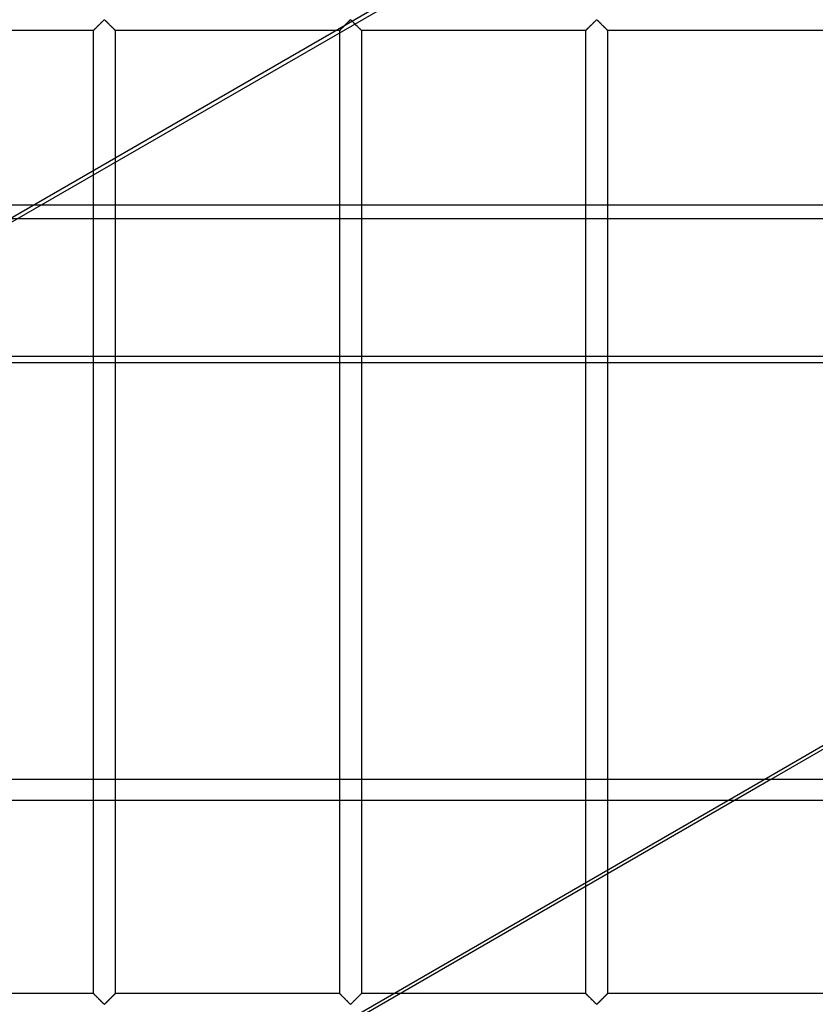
# Model space of a CAD drawing. Header units: millimetres. Extents: x -690 to 690, y -690 to 690.
# Tile 9 of 53: x -473 to -290, y -340 to -113. Entities that reach past the tile are written whole.
import ezdxf

# ---------------------------------------------------------------- set-up
doc = ezdxf.new("R2010")
doc.units = ezdxf.units.MM
doc.layers.add('MAIN-1', color=7, linetype='Continuous')
doc.layers.add('MAIN-2', color=7, linetype='Continuous')

msp = doc.modelspace()

# ---------------------------------------------------------------- linework, layer by layer
at = {"layer": 'MAIN-1'}
for p, q in [((-667.5, -155.95), (667.5, -155.95)), ((667.5, -192.36), (-667.5, -192.36)), ((-301.47, -288.22), (-135.43, -192.36)), ((-133.87, -192.36), (-299.9, -288.22)), ((667.5, -288.22), (-667.5, -288.22))]:
    msp.add_line(p, q, dxfattribs=at)
at = {"layer": 'MAIN-2'}
for p, q in [((-618.73, -243.06), (-165.49, 18.62)), ((-366.96, -96.79), (-532.48, -192.36)), ((-455.62, -115.62), (-455.56, -115.56)), ((-455.52, -115.52), (-455.57, -115.57)), ((-455.56, -115.56), (-455.49, -115.49)), ((-455.47, -115.47), (-455.52, -115.52)), ((-455.49, -115.49), (-455.42, -115.42)), ((-455.42, -115.42), (-455.47, -115.47)), ((-455.42, -115.42), (-455.34, -115.34)), ((-455.36, -115.37), (-455.42, -115.42)), ((-455.31, -115.31), (-455.36, -115.37)), ((-455.34, -115.34), (-455.26, -115.26)), ((-455.25, -115.25), (-455.31, -115.31)), ((-455.26, -115.26), (-455.18, -115.18)), ((-455.19, -115.19), (-455.25, -115.25)), ((-455.13, -115.13), (-455.19, -115.19)), ((-455.18, -115.18), (-455.09, -115.09)), ((-455.07, -115.07), (-455.13, -115.13)), ((-455.09, -115.09), (-455, -115)), ((-455, -115.01), (-455.07, -115.07)), ((-455, -115), (-454.91, -114.91)), ((-454.94, -114.94), (-455, -115.01)), ((-454.87, -114.88), (-454.94, -114.94)), ((-454.91, -114.91), (-454.82, -114.82)), ((-454.81, -114.81), (-454.87, -114.88)), ((-454.82, -114.82), (-454.72, -114.72)), ((-454.74, -114.74), (-454.81, -114.81)), ((-454.67, -114.67), (-454.74, -114.74)), ((-454.72, -114.72), (-454.63, -114.63)), ((-454.6, -114.61), (-454.67, -114.67)), ((-454.63, -114.63), (-454.53, -114.53)), ((-454.53, -114.54), (-454.6, -114.61)), ((-454.53, -114.53), (-454.43, -114.44)), ((-454.47, -114.47), (-454.53, -114.54)), ((-454.4, -114.4), (-454.47, -114.47)), ((-454.43, -114.44), (-454.34, -114.34)), ((-454.33, -114.33), (-454.4, -114.4)), ((-454.34, -114.34), (-454.24, -114.24)), ((-454.26, -114.26), (-454.33, -114.33)), ((-454.19, -114.19), (-454.26, -114.26)), ((-454.24, -114.24), (-454.15, -114.15)), ((-454.12, -114.13), (-454.19, -114.19)), ((-454.15, -114.15), (-454.05, -114.06)), ((-454.06, -114.06), (-454.12, -114.13)), ((-453.99, -114), (-454.06, -114.06)), ((-454.05, -114.06), (-453.96, -113.97)), ((-453.93, -113.93), (-453.99, -114)), ((-453.96, -113.97), (-453.87, -113.88)), ((-453.86, -113.87), (-453.93, -113.93)), ((-453.87, -113.88), (-453.78, -113.79)), ((-453.8, -113.81), (-453.86, -113.87)), ((-453.74, -113.75), (-453.8, -113.81)), ((-453.78, -113.79), (-453.7, -113.71)), ((-453.68, -113.69), (-453.74, -113.75)), ((-453.7, -113.71), (-453.62, -113.63)), ((-453.62, -113.63), (-453.68, -113.69)), ((-453.62, -113.63), (-453.54, -113.55)), ((-453.57, -113.58), (-453.62, -113.63)), ((-453.51, -113.53), (-453.57, -113.58)), ((-453.54, -113.55), (-453.47, -113.48)), ((-453.46, -113.48), (-453.51, -113.53)), ((-453.47, -113.48), (-453.39, -113.42)), ((-453.41, -113.44), (-453.46, -113.48)), ((-453.33, -113.4), (-453.41, -113.44)), ((-453.39, -113.42), (-453.28, -113.42)), ((-453.22, -113.47), (-453.33, -113.4)), ((-453.28, -113.42), (-453.2, -113.48)), ((-453.13, -113.55), (-453.22, -113.47)), ((-453.2, -113.48), (-453.13, -113.55)), ((-453.13, -113.55), (-453.05, -113.63)), ((-453.03, -113.64), (-453.13, -113.55)), ((-453.05, -113.63), (-452.97, -113.71)), ((-452.93, -113.74), (-453.03, -113.64)), ((-452.97, -113.71), (-452.88, -113.79)), ((-452.82, -113.85), (-452.93, -113.74)), ((-452.88, -113.79), (-452.8, -113.88)), ((-452.71, -113.96), (-452.82, -113.85)), ((-452.8, -113.88), (-452.71, -113.97)), ((-452.6, -114.07), (-452.71, -113.96)), ((-452.71, -113.97), (-452.61, -114.06)), ((-452.61, -114.06), (-452.52, -114.15)), ((-452.48, -114.19), (-452.6, -114.07)), ((-452.52, -114.15), (-452.43, -114.24)), ((-452.36, -114.31), (-452.48, -114.19)), ((-452.43, -114.24), (-452.33, -114.34)), ((-452.24, -114.43), (-452.36, -114.31)), ((-452.33, -114.34), (-452.23, -114.44)), ((-452.12, -114.55), (-452.24, -114.43)), ((-452.23, -114.44), (-452.14, -114.53)), ((-452.14, -114.53), (-452.04, -114.63)), ((-452, -114.67), (-452.12, -114.55)), ((-452.04, -114.63), (-451.94, -114.72)), ((-451.88, -114.78), (-452, -114.67)), ((-451.94, -114.72), (-451.85, -114.82)), ((-451.77, -114.9), (-451.88, -114.78)), ((-451.85, -114.82), (-451.76, -114.91)), ((-451.66, -115.01), (-451.77, -114.9)), ((-451.76, -114.91), (-451.67, -115)), ((-451.67, -115), (-451.58, -115.09)), ((-451.55, -115.12), (-451.66, -115.01)), ((-451.58, -115.09), (-451.49, -115.18)), ((-451.44, -115.23), (-451.55, -115.12)), ((-451.49, -115.18), (-451.41, -115.26)), ((-451.34, -115.33), (-451.44, -115.23)), ((-451.41, -115.26), (-451.33, -115.34)), ((-451.24, -115.42), (-451.34, -115.33)), ((-451.33, -115.34), (-451.25, -115.42)), ((-451.25, -115.42), (-451.18, -115.49)), ((-451.15, -115.51), (-451.24, -115.42)), ((-451.18, -115.49), (-451.11, -115.56)), ((-451.07, -115.59), (-451.15, -115.51)), ((-451.11, -115.56), (-451.05, -115.62)), ((-398.95, -115.62), (-398.89, -115.56)), ((-398.86, -115.52), (-398.9, -115.57)), ((-398.89, -115.56), (-398.82, -115.49)), ((-398.81, -115.47), (-398.86, -115.52)), ((-398.82, -115.49), (-398.75, -115.42)), ((-398.75, -115.42), (-398.81, -115.47)), ((-398.75, -115.42), (-398.67, -115.34)), ((-398.7, -115.37), (-398.75, -115.42)), ((-398.64, -115.31), (-398.7, -115.37)), ((-398.67, -115.34), (-398.59, -115.26)), ((-398.58, -115.25), (-398.64, -115.31)), ((-398.59, -115.26), (-398.51, -115.18)), ((-398.52, -115.19), (-398.58, -115.25)), ((-398.46, -115.13), (-398.52, -115.19)), ((-398.51, -115.18), (-398.42, -115.09)), ((-398.4, -115.07), (-398.46, -115.13)), ((-398.42, -115.09), (-398.33, -115)), ((-398.34, -115.01), (-398.4, -115.07)), ((-398.27, -114.94), (-398.34, -115.01)), ((-398.33, -115), (-398.24, -114.91)), ((-398.21, -114.88), (-398.27, -114.94)), ((-398.24, -114.91), (-398.15, -114.82)), ((-398.14, -114.81), (-398.21, -114.88)), ((-398.15, -114.82), (-398.06, -114.72)), ((-398.07, -114.74), (-398.14, -114.81)), ((-398.01, -114.67), (-398.07, -114.74)), ((-398.06, -114.72), (-397.96, -114.63)), ((-397.94, -114.61), (-398.01, -114.67)), ((-397.96, -114.63), (-397.86, -114.53)), ((-397.87, -114.54), (-397.94, -114.61)), ((-397.8, -114.47), (-397.87, -114.54)), ((-397.86, -114.53), (-397.77, -114.44)), ((-397.73, -114.4), (-397.8, -114.47)), ((-397.77, -114.44), (-397.67, -114.34)), ((-397.66, -114.33), (-397.73, -114.4)), ((-397.67, -114.34), (-397.57, -114.24)), ((-397.59, -114.26), (-397.66, -114.33)), ((-397.53, -114.19), (-397.59, -114.26)), ((-397.57, -114.24), (-397.48, -114.15)), ((-397.46, -114.13), (-397.53, -114.19)), ((-397.48, -114.15), (-397.39, -114.06)), ((-397.39, -114.06), (-397.46, -114.13)), ((-397.39, -114.06), (-397.29, -113.97)), ((-397.33, -114), (-397.39, -114.06)), ((-397.26, -113.93), (-397.33, -114)), ((-397.29, -113.97), (-397.2, -113.88)), ((-397.2, -113.87), (-397.26, -113.93)), ((-397.2, -113.88), (-397.12, -113.79)), ((-397.13, -113.81), (-397.2, -113.87)), ((-397.07, -113.75), (-397.13, -113.81)), ((-397.12, -113.79), (-397.03, -113.71)), ((-397.01, -113.69), (-397.07, -113.75)), ((-397.03, -113.71), (-396.95, -113.63)), ((-396.96, -113.63), (-397.01, -113.69)), ((-396.9, -113.58), (-396.96, -113.63)), ((-396.95, -113.63), (-396.87, -113.55)), ((-396.85, -113.53), (-396.9, -113.58)), ((-396.87, -113.55), (-396.8, -113.48)), ((-396.79, -113.48), (-396.85, -113.53)), ((-396.8, -113.48), (-396.72, -113.42)), ((-396.74, -113.44), (-396.79, -113.48)), ((-396.67, -113.4), (-396.74, -113.44)), ((-396.72, -113.42), (-396.61, -113.42)), ((-396.55, -113.47), (-396.67, -113.4)), ((-396.61, -113.42), (-396.53, -113.48)), ((-396.46, -113.55), (-396.55, -113.47)), ((-396.53, -113.48), (-396.46, -113.55)), ((-396.46, -113.55), (-396.38, -113.63)), ((-396.36, -113.64), (-396.46, -113.55)), ((-396.38, -113.63), (-396.3, -113.71)), ((-396.26, -113.74), (-396.36, -113.64)), ((-396.3, -113.71), (-396.22, -113.79)), ((-396.16, -113.85), (-396.26, -113.74)), ((-396.22, -113.79), (-396.13, -113.88)), ((-396.04, -113.96), (-396.16, -113.85)), ((-396.13, -113.88), (-396.04, -113.97)), ((-395.93, -114.07), (-396.04, -113.96)), ((-396.04, -113.97), (-395.95, -114.06)), ((-395.95, -114.06), (-395.85, -114.15)), ((-395.81, -114.19), (-395.93, -114.07)), ((-395.85, -114.15), (-395.76, -114.24)), ((-395.7, -114.31), (-395.81, -114.19)), ((-395.76, -114.24), (-395.66, -114.34)), ((-395.58, -114.43), (-395.7, -114.31)), ((-395.66, -114.34), (-395.57, -114.44)), ((-395.46, -114.55), (-395.58, -114.43)), ((-395.57, -114.44), (-395.47, -114.53)), ((-395.47, -114.53), (-395.37, -114.63)), ((-395.34, -114.67), (-395.46, -114.55)), ((-395.37, -114.63), (-395.28, -114.72)), ((-395.22, -114.78), (-395.34, -114.67)), ((-395.28, -114.72), (-395.18, -114.82)), ((-395.1, -114.9), (-395.22, -114.78)), ((-395.18, -114.82), (-395.09, -114.91)), ((-394.99, -115.01), (-395.1, -114.9)), ((-395.09, -114.91), (-395, -115)), ((-395, -115), (-394.91, -115.09)), ((-394.88, -115.12), (-394.99, -115.01)), ((-394.91, -115.09), (-394.82, -115.18)), ((-394.77, -115.23), (-394.88, -115.12)), ((-394.82, -115.18), (-394.74, -115.26)), ((-394.67, -115.33), (-394.77, -115.23)), ((-394.74, -115.26), (-394.66, -115.34)), ((-394.58, -115.42), (-394.67, -115.33)), ((-394.66, -115.34), (-394.58, -115.42)), ((-394.58, -115.42), (-394.51, -115.49)), ((-394.49, -115.51), (-394.58, -115.42)), ((-394.51, -115.49), (-394.44, -115.56)), ((-394.41, -115.59), (-394.49, -115.51)), ((-394.44, -115.56), (-394.38, -115.62)), ((-342.29, -115.62), (-342.23, -115.56)), ((-342.19, -115.52), (-342.24, -115.57)), ((-342.23, -115.56), (-342.16, -115.49)), ((-342.14, -115.47), (-342.19, -115.52)), ((-342.16, -115.49), (-342.08, -115.42)), ((-342.09, -115.42), (-342.14, -115.47)), ((-342.03, -115.37), (-342.09, -115.42)), ((-342.08, -115.42), (-342.01, -115.34)), ((-341.97, -115.31), (-342.03, -115.37)), ((-342.01, -115.34), (-341.93, -115.26)), ((-341.92, -115.25), (-341.97, -115.31)), ((-341.93, -115.26), (-341.84, -115.18)), ((-341.86, -115.19), (-341.92, -115.25)), ((-341.8, -115.13), (-341.86, -115.19)), ((-341.84, -115.18), (-341.76, -115.09)), ((-341.73, -115.07), (-341.8, -115.13)), ((-341.76, -115.09), (-341.67, -115)), ((-341.67, -115.01), (-341.73, -115.07)), ((-341.67, -115), (-341.58, -114.91)), ((-341.61, -114.94), (-341.67, -115.01)), ((-341.54, -114.88), (-341.61, -114.94)), ((-341.58, -114.91), (-341.48, -114.82)), ((-341.47, -114.81), (-341.54, -114.88)), ((-341.48, -114.82), (-341.39, -114.72)), ((-341.41, -114.74), (-341.47, -114.81)), ((-341.34, -114.67), (-341.41, -114.74)), ((-341.39, -114.72), (-341.29, -114.63)), ((-341.27, -114.61), (-341.34, -114.67)), ((-341.29, -114.63), (-341.2, -114.53)), ((-341.2, -114.54), (-341.27, -114.61)), ((-341.2, -114.53), (-341.1, -114.44)), ((-341.13, -114.47), (-341.2, -114.54)), ((-341.06, -114.4), (-341.13, -114.47)), ((-341.1, -114.44), (-341, -114.34)), ((-340.99, -114.33), (-341.06, -114.4)), ((-341, -114.34), (-340.91, -114.24)), ((-340.93, -114.26), (-340.99, -114.33)), ((-340.86, -114.19), (-340.93, -114.26)), ((-340.91, -114.24), (-340.81, -114.15)), ((-340.79, -114.13), (-340.86, -114.19)), ((-340.81, -114.15), (-340.72, -114.06)), ((-340.73, -114.06), (-340.79, -114.13)), ((-340.66, -114), (-340.73, -114.06)), ((-340.72, -114.06), (-340.63, -113.97)), ((-340.59, -113.93), (-340.66, -114)), ((-340.63, -113.97), (-340.54, -113.88)), ((-340.53, -113.87), (-340.59, -113.93)), ((-340.54, -113.88), (-340.45, -113.79)), ((-340.47, -113.81), (-340.53, -113.87)), ((-340.41, -113.75), (-340.47, -113.81)), ((-340.45, -113.79), (-340.37, -113.71)), ((-340.35, -113.69), (-340.41, -113.75)), ((-340.37, -113.71), (-340.29, -113.63)), ((-340.29, -113.63), (-340.35, -113.69)), ((-340.29, -113.63), (-340.21, -113.55)), ((-340.23, -113.58), (-340.29, -113.63)), ((-340.18, -113.53), (-340.23, -113.58)), ((-340.21, -113.55), (-340.13, -113.48)), ((-340.13, -113.48), (-340.18, -113.53)), ((-340.13, -113.48), (-340.06, -113.42)), ((-340.07, -113.44), (-340.13, -113.48)), ((-340, -113.4), (-340.07, -113.44)), ((-340.06, -113.42), (-339.94, -113.42)), ((-339.89, -113.47), (-340, -113.4)), ((-339.94, -113.42), (-339.87, -113.48)), ((-339.79, -113.55), (-339.89, -113.47)), ((-339.87, -113.48), (-339.79, -113.55)), ((-339.79, -113.55), (-339.71, -113.63)), ((-339.7, -113.64), (-339.79, -113.55)), ((-339.71, -113.63), (-339.63, -113.71)), ((-339.6, -113.74), (-339.7, -113.64)), ((-339.63, -113.71), (-339.55, -113.79)), ((-339.49, -113.85), (-339.6, -113.74)), ((-339.55, -113.79), (-339.46, -113.88)), ((-339.38, -113.96), (-339.49, -113.85)), ((-339.46, -113.88), (-339.37, -113.97)), ((-339.26, -114.07), (-339.38, -113.96)), ((-339.37, -113.97), (-339.28, -114.06)), ((-339.28, -114.06), (-339.19, -114.15)), ((-339.15, -114.19), (-339.26, -114.07)), ((-339.19, -114.15), (-339.09, -114.24)), ((-339.03, -114.31), (-339.15, -114.19)), ((-339.09, -114.24), (-339, -114.34)), ((-338.91, -114.43), (-339.03, -114.31)), ((-339, -114.34), (-338.9, -114.44)), ((-338.79, -114.55), (-338.91, -114.43)), ((-338.9, -114.44), (-338.8, -114.53)), ((-338.8, -114.53), (-338.71, -114.63)), ((-338.67, -114.67), (-338.79, -114.55)), ((-338.71, -114.63), (-338.61, -114.72)), ((-338.55, -114.78), (-338.67, -114.67)), ((-338.61, -114.72), (-338.52, -114.82)), ((-338.43, -114.9), (-338.55, -114.78)), ((-338.52, -114.82), (-338.42, -114.91)), ((-338.32, -115.01), (-338.43, -114.9)), ((-338.42, -114.91), (-338.33, -115)), ((-338.33, -115), (-338.24, -115.09)), ((-338.21, -115.12), (-338.32, -115.01)), ((-338.24, -115.09), (-338.16, -115.18)), ((-338.11, -115.23), (-338.21, -115.12)), ((-338.16, -115.18), (-338.07, -115.26)), ((-338.01, -115.33), (-338.11, -115.23)), ((-338.07, -115.26), (-337.99, -115.34)), ((-337.91, -115.42), (-338.01, -115.33)), ((-337.99, -115.34), (-337.92, -115.42)), ((-337.92, -115.42), (-337.84, -115.49)), ((-337.82, -115.51), (-337.91, -115.42)), ((-337.84, -115.49), (-337.77, -115.56)), ((-337.74, -115.59), (-337.82, -115.51)), ((-337.77, -115.56), (-337.71, -115.62)), ((-455.83, -115.83), (-507.5, -115.83)), ((-455.83, -115.83), (-455.81, -115.82)), ((-455.82, -115.82), (-455.83, -115.83)), ((-455.83, -115.83), (-455.83, -115.83)), ((-455.83, -337.5), (-455.83, -115.83)), ((-455.83, -115.83), (-455.83, -115.83)), ((-455.81, -115.81), (-455.82, -115.82)), ((-455.81, -115.82), (-455.79, -115.79)), ((-455.8, -115.8), (-455.81, -115.81)), ((-455.78, -115.78), (-455.8, -115.8)), ((-455.79, -115.79), (-455.76, -115.76)), ((-455.75, -115.75), (-455.78, -115.78)), ((-455.76, -115.76), (-455.72, -115.72)), ((-455.72, -115.72), (-455.75, -115.75)), ((-455.72, -115.72), (-455.67, -115.68)), ((-455.69, -115.69), (-455.72, -115.72)), ((-455.65, -115.65), (-455.69, -115.69)), ((-455.67, -115.68), (-455.62, -115.62)), ((-455.61, -115.61), (-455.65, -115.65)), ((-455.57, -115.57), (-455.61, -115.61)), ((-451, -115.67), (-451.07, -115.59)), ((-451.05, -115.62), (-450.99, -115.68)), ((-450.94, -115.72), (-451, -115.67)), ((-450.99, -115.68), (-450.94, -115.72)), ((-450.94, -115.72), (-450.91, -115.76)), ((-450.9, -115.77), (-450.94, -115.72)), ((-450.91, -115.76), (-450.87, -115.79)), ((-450.86, -115.81), (-450.9, -115.77)), ((-450.87, -115.79), (-450.85, -115.82)), ((-450.84, -115.83), (-450.86, -115.81)), ((-450.85, -115.82), (-450.84, -115.83)), ((-450.84, -115.83), (-450.83, -115.83)), ((-450.83, -115.83), (-450.84, -115.83)), ((-450.83, -115.83), (-450.83, -337.5)), ((-399.17, -115.83), (-450.83, -115.83)), ((-399.17, -115.83), (-399.16, -115.83)), ((-399.17, -337.5), (-399.17, -115.83)), ((-399.16, -115.83), (-399.17, -115.83)), ((-399.15, -115.81), (-399.16, -115.82)), ((-399.16, -115.83), (-399.15, -115.82)), ((-399.16, -115.82), (-399.16, -115.83)), ((-399.15, -115.82), (-399.13, -115.79)), ((-399.13, -115.8), (-399.15, -115.81)), ((-399.13, -115.79), (-399.09, -115.76)), ((-399.11, -115.78), (-399.13, -115.8)), ((-399.08, -115.75), (-399.11, -115.78)), ((-399.09, -115.76), (-399.06, -115.72)), ((-399.06, -115.72), (-399.08, -115.75)), ((-399.06, -115.72), (-399.01, -115.68)), ((-399.02, -115.69), (-399.06, -115.72)), ((-398.99, -115.65), (-399.02, -115.69)), ((-399.01, -115.68), (-398.95, -115.62)), ((-398.95, -115.61), (-398.99, -115.65)), ((-398.9, -115.57), (-398.95, -115.61)), ((-394.34, -115.67), (-394.41, -115.59)), ((-394.38, -115.62), (-394.33, -115.68)), ((-394.28, -115.72), (-394.34, -115.67)), ((-394.33, -115.68), (-394.28, -115.72)), ((-394.28, -115.72), (-394.24, -115.76)), ((-394.23, -115.77), (-394.28, -115.72)), ((-394.24, -115.76), (-394.21, -115.79)), ((-394.2, -115.81), (-394.23, -115.77)), ((-394.21, -115.79), (-394.19, -115.82)), ((-394.17, -115.83), (-394.2, -115.81)), ((-394.19, -115.82), (-394.17, -115.83)), ((-394.17, -115.83), (-394.17, -337.5)), ((-394.17, -115.83), (-394.17, -115.83)), ((-394.17, -115.83), (-394.17, -115.83)), ((-342.5, -115.83), (-394.17, -115.83)), ((-342.49, -115.82), (-342.5, -115.83)), ((-342.5, -115.83), (-342.49, -115.83)), ((-342.5, -337.5), (-342.5, -115.83)), ((-342.5, -115.83), (-342.5, -115.83)), ((-342.48, -115.81), (-342.49, -115.82)), ((-342.49, -115.83), (-342.48, -115.82)), ((-342.48, -115.82), (-342.46, -115.79)), ((-342.46, -115.8), (-342.48, -115.81)), ((-342.46, -115.79), (-342.43, -115.76)), ((-342.44, -115.78), (-342.46, -115.8)), ((-342.42, -115.75), (-342.44, -115.78)), ((-342.43, -115.76), (-342.39, -115.72)), ((-342.39, -115.72), (-342.42, -115.75)), ((-342.39, -115.72), (-342.34, -115.68)), ((-342.36, -115.69), (-342.39, -115.72)), ((-342.32, -115.65), (-342.36, -115.69)), ((-342.34, -115.68), (-342.29, -115.62)), ((-342.28, -115.61), (-342.32, -115.65)), ((-342.24, -115.57), (-342.28, -115.61)), ((-337.67, -115.67), (-337.74, -115.59)), ((-337.71, -115.62), (-337.66, -115.68)), ((-337.61, -115.72), (-337.67, -115.67)), ((-337.66, -115.68), (-337.61, -115.72)), ((-337.61, -115.72), (-337.57, -115.76)), ((-337.56, -115.77), (-337.61, -115.72)), ((-337.57, -115.76), (-337.54, -115.79)), ((-337.53, -115.81), (-337.56, -115.77)), ((-337.54, -115.79), (-337.52, -115.82)), ((-337.51, -115.83), (-337.53, -115.81)), ((-337.52, -115.82), (-337.51, -115.83)), ((-337.51, -115.83), (-337.5, -115.83)), ((-337.5, -115.83), (-337.51, -115.83)), ((-337.5, -115.83), (-337.5, -337.5)), ((-285.83, -115.83), (-337.5, -115.83)), ((667.5, -159.16), (-667.5, -159.16)), ((-667.5, -190.81), (667.5, -190.81)), ((-466.99, -383.79), (-301.47, -288.22)), ((-299.9, -288.22), (-465.43, -383.79)), ((-667.5, -292.98), (667.5, -292.98)), ((-455.83, -337.5), (-507.5, -337.5)), ((-455.81, -337.52), (-455.83, -337.5)), ((-455.83, -337.5), (-455.83, -337.5)), ((-455.83, -337.5), (-455.83, -337.51)), ((-455.83, -337.51), (-455.8, -337.53)), ((-455.79, -337.54), (-455.81, -337.52)), ((-455.8, -337.53), (-455.77, -337.56)), ((-455.76, -337.57), (-455.79, -337.54)), ((-455.77, -337.56), (-455.72, -337.61)), ((-455.72, -337.61), (-455.76, -337.57)), ((-455.67, -337.66), (-455.72, -337.61)), ((-455.72, -337.61), (-455.66, -337.67)), ((-450.94, -337.61), (-450.99, -337.66)), ((-450.98, -337.64), (-450.94, -337.61)), ((-450.91, -337.57), (-450.94, -337.61)), ((-450.94, -337.61), (-450.92, -337.58)), ((-450.92, -337.58), (-450.89, -337.56)), ((-450.87, -337.54), (-450.91, -337.57)), ((-450.89, -337.56), (-450.87, -337.54)), ((-450.85, -337.52), (-450.87, -337.54)), ((-450.87, -337.54), (-450.85, -337.52)), ((-450.84, -337.5), (-450.85, -337.52)), ((-450.85, -337.52), (-450.84, -337.51)), ((-450.83, -337.5), (-450.84, -337.5)), ((-450.84, -337.51), (-450.84, -337.5)), ((-450.84, -337.5), (-450.83, -337.5)), ((-399.17, -337.5), (-450.83, -337.5)), ((-399.16, -337.5), (-399.17, -337.5)), ((-399.17, -337.5), (-399.16, -337.51)), ((-399.15, -337.52), (-399.16, -337.5)), ((-399.16, -337.51), (-399.14, -337.53)), ((-399.13, -337.54), (-399.15, -337.52)), ((-399.14, -337.53), (-399.1, -337.56)), ((-399.09, -337.57), (-399.13, -337.54)), ((-399.1, -337.56), (-399.06, -337.61)), ((-399.06, -337.61), (-399.09, -337.57)), ((-399.01, -337.66), (-399.06, -337.61)), ((-399.06, -337.61), (-399, -337.67)), ((-394.28, -337.61), (-394.33, -337.66)), ((-394.31, -337.64), (-394.28, -337.61)), ((-394.24, -337.57), (-394.28, -337.61)), ((-394.28, -337.61), (-394.25, -337.58)), ((-394.25, -337.58), (-394.22, -337.56)), ((-394.21, -337.54), (-394.24, -337.57)), ((-394.22, -337.56), (-394.2, -337.54)), ((-394.19, -337.52), (-394.21, -337.54)), ((-394.2, -337.54), (-394.19, -337.52)), ((-394.17, -337.5), (-394.19, -337.52)), ((-394.19, -337.52), (-394.18, -337.51)), ((-394.18, -337.51), (-394.17, -337.5)), ((-394.17, -337.5), (-394.17, -337.5)), ((-394.17, -337.5), (-394.17, -337.5)), ((-342.5, -337.5), (-394.17, -337.5)), ((-342.49, -337.5), (-342.5, -337.5)), ((-342.5, -337.5), (-342.49, -337.51)), ((-342.48, -337.52), (-342.49, -337.5)), ((-342.49, -337.51), (-342.47, -337.53)), ((-342.46, -337.54), (-342.48, -337.52)), ((-342.47, -337.53), (-342.44, -337.56)), ((-342.43, -337.57), (-342.46, -337.54)), ((-342.44, -337.56), (-342.39, -337.61)), ((-342.39, -337.61), (-342.43, -337.57)), ((-342.34, -337.66), (-342.39, -337.61)), ((-342.39, -337.61), (-342.33, -337.67)), ((-337.61, -337.61), (-337.66, -337.66)), ((-337.64, -337.64), (-337.61, -337.61)), ((-337.57, -337.57), (-337.61, -337.61)), ((-337.61, -337.61), (-337.58, -337.58)), ((-337.58, -337.58), (-337.56, -337.56)), ((-337.54, -337.54), (-337.57, -337.57)), ((-337.56, -337.56), (-337.54, -337.54)), ((-337.52, -337.52), (-337.54, -337.54)), ((-337.54, -337.54), (-337.52, -337.52)), ((-337.51, -337.5), (-337.52, -337.52)), ((-337.52, -337.52), (-337.51, -337.51)), ((-337.5, -337.5), (-337.51, -337.5)), ((-337.51, -337.51), (-337.5, -337.5)), ((-337.5, -337.5), (-337.5, -337.5)), ((-285.83, -337.5), (-337.5, -337.5)), ((-455.62, -337.71), (-455.67, -337.66)), ((-455.66, -337.67), (-455.59, -337.74)), ((-455.56, -337.77), (-455.62, -337.71)), ((-455.59, -337.74), (-455.51, -337.82)), ((-455.49, -337.84), (-455.56, -337.77)), ((-455.51, -337.82), (-455.42, -337.91)), ((-455.42, -337.91), (-455.49, -337.84)), ((-455.34, -337.99), (-455.42, -337.91)), ((-455.42, -337.91), (-455.33, -338)), ((-455.26, -338.07), (-455.34, -337.99)), ((-455.33, -338), (-455.23, -338.11)), ((-455.18, -338.16), (-455.26, -338.07)), ((-455.23, -338.11), (-455.12, -338.21)), ((-455.09, -338.24), (-455.18, -338.16)), ((-455.12, -338.21), (-455.01, -338.32)), ((-455, -338.33), (-455.09, -338.24)), ((-455.01, -338.32), (-454.9, -338.43)), ((-454.91, -338.42), (-455, -338.33)), ((-454.82, -338.51), (-454.91, -338.42)), ((-454.9, -338.43), (-454.78, -338.55)), ((-454.72, -338.61), (-454.82, -338.51)), ((-454.78, -338.55), (-454.66, -338.67)), ((-454.63, -338.7), (-454.72, -338.61)), ((-454.66, -338.67), (-454.54, -338.79)), ((-454.53, -338.8), (-454.63, -338.7)), ((-454.54, -338.79), (-454.42, -338.91)), ((-454.43, -338.9), (-454.53, -338.8)), ((-454.34, -338.99), (-454.43, -338.9)), ((-454.42, -338.91), (-454.3, -339.03)), ((-454.24, -339.09), (-454.34, -338.99)), ((-454.3, -339.03), (-454.19, -339.14)), ((-454.15, -339.18), (-454.24, -339.09)), ((-454.19, -339.14), (-454.07, -339.26)), ((-454.05, -339.28), (-454.15, -339.18)), ((-454.07, -339.26), (-453.96, -339.37)), ((-453.96, -339.37), (-454.05, -339.28)), ((-453.87, -339.46), (-453.96, -339.37)), ((-453.96, -339.37), (-453.84, -339.48)), ((-453.78, -339.54), (-453.87, -339.46)), ((-453.84, -339.48), (-453.74, -339.59)), ((-453.7, -339.63), (-453.78, -339.54)), ((-453.74, -339.59), (-453.64, -339.69)), ((-453.62, -339.71), (-453.7, -339.63)), ((-453.64, -339.69), (-453.54, -339.78)), ((-453.54, -339.78), (-453.62, -339.71)), ((-453.47, -339.85), (-453.54, -339.78)), ((-453.54, -339.78), (-453.45, -339.87)), ((-453.39, -339.91), (-453.47, -339.85)), ((-453.45, -339.87), (-453.33, -339.93)), ((-453.2, -339.85), (-453.28, -339.91)), ((-453.26, -339.9), (-453.21, -339.85)), ((-453.21, -339.85), (-453.15, -339.81)), ((-453.13, -339.78), (-453.2, -339.85)), ((-453.15, -339.81), (-453.1, -339.75)), ((-453.05, -339.71), (-453.13, -339.78)), ((-453.1, -339.75), (-453.04, -339.7)), ((-452.97, -339.63), (-453.05, -339.71)), ((-453.04, -339.7), (-452.99, -339.64)), ((-452.99, -339.64), (-452.93, -339.59)), ((-452.88, -339.54), (-452.97, -339.63)), ((-452.93, -339.59), (-452.87, -339.53)), ((-452.8, -339.46), (-452.88, -339.54)), ((-452.87, -339.53), (-452.8, -339.47)), ((-452.71, -339.37), (-452.8, -339.46)), ((-452.8, -339.47), (-452.74, -339.4)), ((-452.74, -339.4), (-452.67, -339.34)), ((-452.61, -339.28), (-452.71, -339.37)), ((-452.67, -339.34), (-452.61, -339.27)), ((-452.52, -339.18), (-452.61, -339.28)), ((-452.61, -339.27), (-452.54, -339.21)), ((-452.54, -339.21), (-452.47, -339.14)), ((-452.43, -339.09), (-452.52, -339.18)), ((-452.47, -339.14), (-452.41, -339.07)), ((-452.33, -338.99), (-452.43, -339.09)), ((-452.41, -339.07), (-452.34, -339)), ((-452.34, -339), (-452.27, -338.93)), ((-452.23, -338.9), (-452.33, -338.99)), ((-452.27, -338.93), (-452.2, -338.87)), ((-452.14, -338.8), (-452.23, -338.9)), ((-452.2, -338.87), (-452.13, -338.8)), ((-452.04, -338.7), (-452.14, -338.8)), ((-452.13, -338.8), (-452.06, -338.73)), ((-452.06, -338.73), (-451.99, -338.66)), ((-451.94, -338.61), (-452.04, -338.7)), ((-451.99, -338.66), (-451.93, -338.59)), ((-451.85, -338.51), (-451.94, -338.61)), ((-451.93, -338.59), (-451.86, -338.52)), ((-451.86, -338.52), (-451.79, -338.46)), ((-451.76, -338.42), (-451.85, -338.51)), ((-451.79, -338.46), (-451.73, -338.39)), ((-451.67, -338.33), (-451.76, -338.42)), ((-451.73, -338.39), (-451.66, -338.33)), ((-451.58, -338.24), (-451.67, -338.33)), ((-451.66, -338.33), (-451.6, -338.26)), ((-451.6, -338.26), (-451.54, -338.2)), ((-451.49, -338.16), (-451.58, -338.24)), ((-451.54, -338.2), (-451.48, -338.14)), ((-451.41, -338.07), (-451.49, -338.16)), ((-451.48, -338.14), (-451.42, -338.08)), ((-451.42, -338.08), (-451.36, -338.02)), ((-451.33, -337.99), (-451.41, -338.07)), ((-451.36, -338.02), (-451.3, -337.97)), ((-451.25, -337.91), (-451.33, -337.99)), ((-451.3, -337.97), (-451.25, -337.91)), ((-451.18, -337.84), (-451.25, -337.91)), ((-451.25, -337.91), (-451.19, -337.86)), ((-451.19, -337.86), (-451.14, -337.81)), ((-451.11, -337.77), (-451.18, -337.84)), ((-451.14, -337.81), (-451.1, -337.76)), ((-451.05, -337.71), (-451.11, -337.77)), ((-451.1, -337.76), (-451.05, -337.72)), ((-450.99, -337.66), (-451.05, -337.71)), ((-451.05, -337.72), (-451.01, -337.68)), ((-451.01, -337.68), (-450.98, -337.64)), ((-398.95, -337.71), (-399.01, -337.66)), ((-399, -337.67), (-398.93, -337.74)), ((-398.89, -337.77), (-398.95, -337.71)), ((-398.93, -337.74), (-398.85, -337.82)), ((-398.82, -337.84), (-398.89, -337.77)), ((-398.85, -337.82), (-398.76, -337.91)), ((-398.75, -337.91), (-398.82, -337.84)), ((-398.76, -337.91), (-398.66, -338)), ((-398.67, -337.99), (-398.75, -337.91)), ((-398.59, -338.07), (-398.67, -337.99)), ((-398.66, -338), (-398.56, -338.11)), ((-398.51, -338.16), (-398.59, -338.07)), ((-398.56, -338.11), (-398.45, -338.21)), ((-398.42, -338.24), (-398.51, -338.16)), ((-398.45, -338.21), (-398.34, -338.32)), ((-398.33, -338.33), (-398.42, -338.24)), ((-398.34, -338.32), (-398.23, -338.43)), ((-398.24, -338.42), (-398.33, -338.33)), ((-398.15, -338.51), (-398.24, -338.42)), ((-398.23, -338.43), (-398.12, -338.55)), ((-398.06, -338.61), (-398.15, -338.51)), ((-398.12, -338.55), (-398, -338.67)), ((-397.96, -338.7), (-398.06, -338.61)), ((-398, -338.67), (-397.88, -338.79)), ((-397.86, -338.8), (-397.96, -338.7)), ((-397.88, -338.79), (-397.76, -338.91)), ((-397.77, -338.9), (-397.86, -338.8)), ((-397.67, -338.99), (-397.77, -338.9)), ((-397.76, -338.91), (-397.64, -339.03)), ((-397.57, -339.09), (-397.67, -338.99)), ((-397.64, -339.03), (-397.52, -339.14)), ((-397.48, -339.18), (-397.57, -339.09)), ((-397.52, -339.14), (-397.4, -339.26)), ((-397.39, -339.28), (-397.48, -339.18)), ((-397.4, -339.26), (-397.29, -339.37)), ((-397.29, -339.37), (-397.39, -339.28)), ((-397.2, -339.46), (-397.29, -339.37)), ((-397.29, -339.37), (-397.18, -339.48)), ((-397.12, -339.54), (-397.2, -339.46)), ((-397.18, -339.48), (-397.07, -339.59)), ((-397.03, -339.63), (-397.12, -339.54)), ((-397.07, -339.59), (-396.97, -339.69)), ((-396.95, -339.71), (-397.03, -339.63)), ((-396.97, -339.69), (-396.87, -339.78)), ((-396.87, -339.78), (-396.95, -339.71)), ((-396.8, -339.85), (-396.87, -339.78)), ((-396.87, -339.78), (-396.78, -339.87)), ((-396.72, -339.91), (-396.8, -339.85)), ((-396.78, -339.87), (-396.67, -339.93)), ((-396.53, -339.85), (-396.61, -339.91)), ((-396.59, -339.9), (-396.54, -339.85)), ((-396.54, -339.85), (-396.49, -339.81)), ((-396.46, -339.78), (-396.53, -339.85)), ((-396.49, -339.81), (-396.43, -339.75)), ((-396.38, -339.71), (-396.46, -339.78)), ((-396.43, -339.75), (-396.38, -339.7)), ((-396.3, -339.63), (-396.38, -339.71)), ((-396.38, -339.7), (-396.32, -339.64)), ((-396.32, -339.64), (-396.26, -339.59)), ((-396.22, -339.54), (-396.3, -339.63)), ((-396.26, -339.59), (-396.2, -339.53)), ((-396.13, -339.46), (-396.22, -339.54)), ((-396.2, -339.53), (-396.14, -339.47)), ((-396.14, -339.47), (-396.07, -339.4)), ((-396.04, -339.37), (-396.13, -339.46)), ((-396.07, -339.4), (-396.01, -339.34)), ((-395.95, -339.28), (-396.04, -339.37)), ((-396.01, -339.34), (-395.94, -339.27)), ((-395.85, -339.18), (-395.95, -339.28)), ((-395.94, -339.27), (-395.88, -339.21)), ((-395.88, -339.21), (-395.81, -339.14)), ((-395.76, -339.09), (-395.85, -339.18)), ((-395.81, -339.14), (-395.74, -339.07)), ((-395.66, -338.99), (-395.76, -339.09)), ((-395.74, -339.07), (-395.67, -339)), ((-395.67, -339), (-395.6, -338.93)), ((-395.57, -338.9), (-395.66, -338.99)), ((-395.6, -338.93), (-395.53, -338.87)), ((-395.47, -338.8), (-395.57, -338.9)), ((-395.53, -338.87), (-395.47, -338.8)), ((-395.37, -338.7), (-395.47, -338.8)), ((-395.47, -338.8), (-395.4, -338.73)), ((-395.4, -338.73), (-395.33, -338.66)), ((-395.28, -338.61), (-395.37, -338.7)), ((-395.33, -338.66), (-395.26, -338.59)), ((-395.18, -338.51), (-395.28, -338.61)), ((-395.26, -338.59), (-395.19, -338.52)), ((-395.19, -338.52), (-395.13, -338.46)), ((-395.09, -338.42), (-395.18, -338.51)), ((-395.13, -338.46), (-395.06, -338.39)), ((-395, -338.33), (-395.09, -338.42)), ((-395.06, -338.39), (-395, -338.33)), ((-394.91, -338.24), (-395, -338.33)), ((-395, -338.33), (-394.93, -338.26)), ((-394.93, -338.26), (-394.87, -338.2)), ((-394.82, -338.16), (-394.91, -338.24)), ((-394.87, -338.2), (-394.81, -338.14)), ((-394.74, -338.07), (-394.82, -338.16)), ((-394.81, -338.14), (-394.75, -338.08)), ((-394.75, -338.08), (-394.69, -338.02)), ((-394.66, -337.99), (-394.74, -338.07)), ((-394.69, -338.02), (-394.64, -337.97)), ((-394.58, -337.91), (-394.66, -337.99)), ((-394.64, -337.97), (-394.58, -337.91)), ((-394.51, -337.84), (-394.58, -337.91)), ((-394.58, -337.91), (-394.53, -337.86)), ((-394.53, -337.86), (-394.48, -337.81)), ((-394.44, -337.77), (-394.51, -337.84)), ((-394.48, -337.81), (-394.43, -337.76)), ((-394.38, -337.71), (-394.44, -337.77)), ((-394.43, -337.76), (-394.39, -337.72)), ((-394.39, -337.72), (-394.35, -337.68)), ((-394.33, -337.66), (-394.38, -337.71)), ((-394.35, -337.68), (-394.31, -337.64)), ((-342.29, -337.71), (-342.34, -337.66)), ((-342.33, -337.67), (-342.26, -337.74)), ((-342.23, -337.77), (-342.29, -337.71)), ((-342.26, -337.74), (-342.18, -337.82)), ((-342.16, -337.84), (-342.23, -337.77)), ((-342.18, -337.82), (-342.09, -337.91)), ((-342.08, -337.91), (-342.16, -337.84)), ((-342.09, -337.91), (-341.99, -338)), ((-342.01, -337.99), (-342.08, -337.91)), ((-341.93, -338.07), (-342.01, -337.99)), ((-341.99, -338), (-341.89, -338.11)), ((-341.84, -338.16), (-341.93, -338.07)), ((-341.89, -338.11), (-341.79, -338.21)), ((-341.76, -338.24), (-341.84, -338.16)), ((-341.79, -338.21), (-341.68, -338.32)), ((-341.67, -338.33), (-341.76, -338.24)), ((-341.68, -338.32), (-341.57, -338.43)), ((-341.58, -338.42), (-341.67, -338.33)), ((-341.48, -338.51), (-341.58, -338.42)), ((-341.57, -338.43), (-341.45, -338.55)), ((-341.39, -338.61), (-341.48, -338.51)), ((-341.45, -338.55), (-341.33, -338.67)), ((-341.29, -338.7), (-341.39, -338.61)), ((-341.33, -338.67), (-341.21, -338.79)), ((-341.2, -338.8), (-341.29, -338.7)), ((-341.21, -338.79), (-341.09, -338.91)), ((-341.1, -338.9), (-341.2, -338.8)), ((-341, -338.99), (-341.1, -338.9)), ((-341.09, -338.91), (-340.97, -339.03)), ((-340.91, -339.09), (-341, -338.99)), ((-340.97, -339.03), (-340.85, -339.14)), ((-340.81, -339.18), (-340.91, -339.09)), ((-340.85, -339.14), (-340.74, -339.26)), ((-340.72, -339.28), (-340.81, -339.18)), ((-340.74, -339.26), (-340.62, -339.37)), ((-340.63, -339.37), (-340.72, -339.28)), ((-340.54, -339.46), (-340.63, -339.37)), ((-340.62, -339.37), (-340.51, -339.48)), ((-340.45, -339.54), (-340.54, -339.46)), ((-340.51, -339.48), (-340.4, -339.59)), ((-340.37, -339.63), (-340.45, -339.54)), ((-340.4, -339.59), (-340.3, -339.69)), ((-340.29, -339.71), (-340.37, -339.63)), ((-340.3, -339.69), (-340.21, -339.78)), ((-340.21, -339.78), (-340.29, -339.71)), ((-340.13, -339.85), (-340.21, -339.78)), ((-340.21, -339.78), (-340.11, -339.87)), ((-340.06, -339.91), (-340.13, -339.85)), ((-340.11, -339.87), (-340, -339.93)), ((-339.87, -339.85), (-339.94, -339.91)), ((-339.93, -339.9), (-339.87, -339.85)), ((-339.79, -339.78), (-339.87, -339.85)), ((-339.87, -339.85), (-339.82, -339.81)), ((-339.82, -339.81), (-339.77, -339.75)), ((-339.71, -339.71), (-339.79, -339.78)), ((-339.77, -339.75), (-339.71, -339.7)), ((-339.63, -339.63), (-339.71, -339.71)), ((-339.71, -339.7), (-339.65, -339.64)), ((-339.65, -339.64), (-339.59, -339.59)), ((-339.55, -339.54), (-339.63, -339.63)), ((-339.59, -339.59), (-339.53, -339.53)), ((-339.46, -339.46), (-339.55, -339.54)), ((-339.53, -339.53), (-339.47, -339.47)), ((-339.47, -339.47), (-339.41, -339.4)), ((-339.37, -339.37), (-339.46, -339.46)), ((-339.41, -339.4), (-339.34, -339.34)), ((-339.28, -339.28), (-339.37, -339.37)), ((-339.34, -339.34), (-339.27, -339.27)), ((-339.19, -339.18), (-339.28, -339.28)), ((-339.27, -339.27), (-339.21, -339.21)), ((-339.21, -339.21), (-339.14, -339.14)), ((-339.09, -339.09), (-339.19, -339.18)), ((-339.14, -339.14), (-339.07, -339.07)), ((-339, -338.99), (-339.09, -339.09)), ((-339.07, -339.07), (-339.01, -339)), ((-339.01, -339), (-338.94, -338.93)), ((-338.9, -338.9), (-339, -338.99)), ((-338.94, -338.93), (-338.87, -338.87)), ((-338.8, -338.8), (-338.9, -338.9)), ((-338.87, -338.87), (-338.8, -338.8)), ((-338.71, -338.7), (-338.8, -338.8)), ((-338.8, -338.8), (-338.73, -338.73)), ((-338.73, -338.73), (-338.66, -338.66)), ((-338.61, -338.61), (-338.71, -338.7)), ((-338.66, -338.66), (-338.59, -338.59)), ((-338.52, -338.51), (-338.61, -338.61)), ((-338.59, -338.59), (-338.53, -338.52)), ((-338.53, -338.52), (-338.46, -338.46)), ((-338.42, -338.42), (-338.52, -338.51)), ((-338.46, -338.46), (-338.39, -338.39)), ((-338.33, -338.33), (-338.42, -338.42)), ((-338.39, -338.39), (-338.33, -338.33)), ((-338.24, -338.24), (-338.33, -338.33)), ((-338.33, -338.33), (-338.27, -338.26)), ((-338.27, -338.26), (-338.2, -338.2)), ((-338.16, -338.16), (-338.24, -338.24)), ((-338.2, -338.2), (-338.14, -338.14)), ((-338.07, -338.07), (-338.16, -338.16)), ((-338.14, -338.14), (-338.08, -338.08)), ((-338.08, -338.08), (-338.03, -338.02)), ((-337.99, -337.99), (-338.07, -338.07)), ((-338.03, -338.02), (-337.97, -337.97)), ((-337.92, -337.91), (-337.99, -337.99)), ((-337.97, -337.97), (-337.91, -337.91)), ((-337.84, -337.84), (-337.92, -337.91)), ((-337.91, -337.91), (-337.86, -337.86)), ((-337.86, -337.86), (-337.81, -337.81)), ((-337.77, -337.77), (-337.84, -337.84)), ((-337.81, -337.81), (-337.76, -337.76)), ((-337.71, -337.71), (-337.77, -337.77)), ((-337.76, -337.76), (-337.72, -337.72)), ((-337.72, -337.72), (-337.68, -337.68)), ((-337.66, -337.66), (-337.71, -337.71)), ((-337.68, -337.68), (-337.64, -337.64)), ((-453.28, -339.91), (-453.39, -339.91)), ((-453.33, -339.93), (-453.26, -339.9)), ((-396.61, -339.91), (-396.72, -339.91)), ((-396.67, -339.93), (-396.59, -339.9)), ((-339.94, -339.91), (-340.06, -339.91)), ((-340, -339.93), (-339.93, -339.9))]:
    msp.add_line(p, q, dxfattribs=at)

doc.saveas('drawing.dxf')
